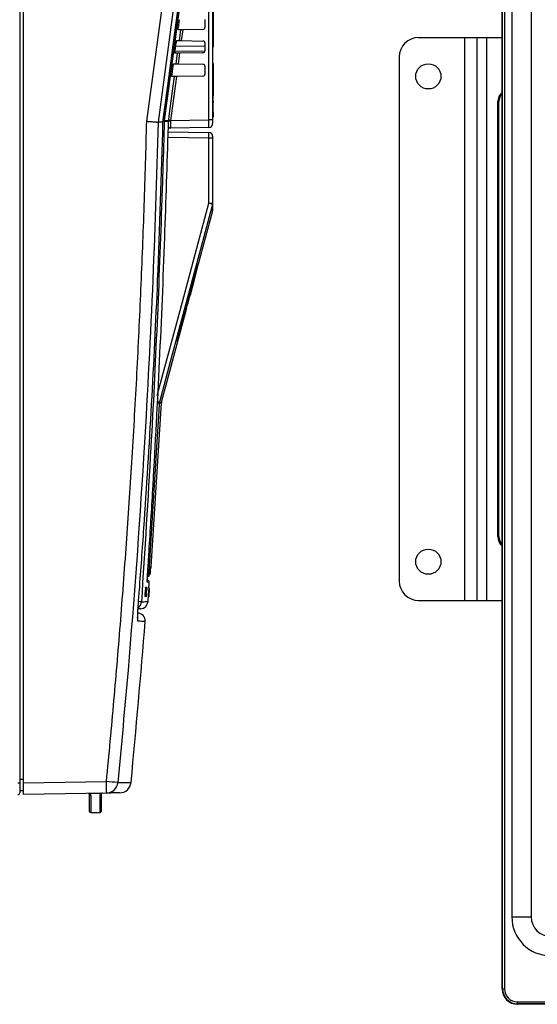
# Model space of a CAD drawing. Header units: millimetres. Extents: x 5 to 418, y 2 to 292.
# Tile 43 of 48: x 258 to 312, y 116 to 217. Entities that reach past the tile are written whole.
import ezdxf

# ---------------------------------------------------------------- set-up
doc = ezdxf.new("R2010")
doc.units = ezdxf.units.MM

msp = doc.modelspace()

# ---------------------------------------------------------------- linework, layer by layer
at = {"color": 7, "linetype": 'Continuous', "lineweight": 25}
for p, q in [((308.1637, 117.4215), (308.1637, 250.2215)), ((308.2091, 117.4215), (308.2091, 250.2215)), ((308.4091, 250.2215), (308.4091, 117.4215)), ((258.4649, 243.0458), (258.4649, 138.6215)), ((258.8649, 138.6318), (258.8649, 243.0184)), ((277.9518, 206.9541), (277.9518, 240.4215)), ((278.3449, 240.4215), (278.3449, 206.9541)), ((309.1671, 238.4215), (309.1671, 124.8215)), ((311.1602, 238.4215), (311.1602, 124.8215)), ((273.2283, 206.7047), (277.0323, 235.1049)), ((278.3849, 220.4215), (278.3849, 214.8215)), ((274.8088, 216.4615), (274.9161, 217.2615)), ((277.5449, 217.2649), (277.5449, 216.458)), ((275.0613, 216.2181), (274.788, 216.2134)), ((274.9125, 215.1074), (275.0613, 216.2181)), ((275.26, 216.2216), (275.1103, 215.104)), ((275.246, 216.2214), (275.26, 216.2216)), ((277.3483, 216.2581), (275.26, 216.2216)), ((274.6405, 215.1122), (274.9125, 215.1074)), ((275.1103, 215.104), (275.0963, 215.1042)), ((275.1103, 215.104), (277.3483, 215.0649)), ((299.5637, 215.4215), (304.2837, 215.4215)), ((304.2837, 215.4215), (304.2837, 157.4215)), ((304.2837, 215.4215), (305.5637, 215.4215)), ((305.5637, 215.4215), (305.5637, 157.4215)), ((305.5637, 215.4215), (306.5521, 215.4215)), ((306.5521, 215.4215), (306.5521, 157.4215)), ((306.5521, 215.4215), (308.1637, 215.4215)), ((274.4815, 214.0176), (277.5449, 214.0601)), ((274.487, 214.0615), (274.5943, 214.8615)), ((277.5449, 214.5472), (274.5451, 214.4948)), ((277.5449, 214.8649), (277.5449, 214.058)), ((278.3849, 214.8215), (278.3449, 214.8215)), ((278.3849, 214.4215), (278.3449, 214.4215)), ((278.3849, 214.8215), (278.3849, 214.4215)), ((274.7391, 213.8125), (274.4657, 213.8077)), ((274.5918, 212.713), (274.7391, 213.8125)), ((274.9377, 213.816), (274.7895, 212.7096)), ((277.3483, 213.8581), (274.9377, 213.816)), ((297.5637, 213.4215), (297.5637, 159.4215)), ((274.1652, 211.6615), (274.2725, 212.4615)), ((274.3197, 212.7178), (274.5918, 212.713)), ((274.7895, 212.7096), (277.3483, 212.6649)), ((277.5449, 212.4649), (277.5449, 211.658)), ((278.3849, 212.7415), (278.3449, 212.7415)), ((278.3849, 212.5515), (278.3449, 212.5515)), ((278.3849, 212.7415), (278.3849, 212.5515)), ((278.3849, 212.5515), (278.3849, 209.4338)), ((274.6155, 211.4103), (274.0093, 206.8853)), ((274.4168, 211.4069), (274.1435, 211.4021)), ((277.3483, 211.4581), (274.6155, 211.4103)), ((278.3849, 209.4338), (278.3449, 209.4338)), ((278.3849, 208.8638), (278.3849, 209.4338)), ((278.3849, 208.8638), (278.3449, 208.8638)), ((278.3849, 208.7238), (278.3449, 208.7238)), ((278.3849, 208.8638), (278.3849, 208.7238)), ((278.3849, 207.8438), (278.3849, 208.7238)), ((307.7183, 164.0215), (307.7183, 208.8215)), ((307.8314, 208.8215), (307.7183, 208.8215)), ((307.8314, 164.0215), (307.8314, 208.8215)), ((274.0093, 206.8853), (277.9518, 206.9541)), ((278.3449, 206.9541), (277.9518, 206.9541)), ((278.3849, 207.8438), (278.3449, 207.8438)), ((278.3849, 207.8325), (278.3449, 207.8325)), ((278.3849, 207.6215), (278.3449, 207.6215)), ((278.3849, 207.2215), (278.3449, 207.2215)), ((278.3449, 206.9541), (278.3449, 206.5542)), ((278.3849, 207.7625), (278.3849, 207.6215)), ((278.3849, 207.6215), (278.3849, 207.2215)), ((272.7241, 206.7051), (272.724, 206.7051)), ((273.2268, 206.7051), (272.7241, 206.7051)), ((273.2268, 206.7051), (273.2215, 206.7056)), ((273.3551, 206.7792), (273.3619, 206.8634)), ((273.8016, 206.7792), (273.3551, 206.7792)), ((273.3619, 206.8634), (273.8083, 206.8634)), ((273.8016, 206.7792), (273.8083, 206.8634)), ((273.8083, 206.8634), (273.8147, 206.9118)), ((274.0027, 206.8466), (273.9976, 206.796)), ((274.0093, 206.8853), (274.0027, 206.8466)), ((277.9518, 206.1543), (274.0054, 206.0854)), ((277.9518, 205.0478), (273.7469, 205.1212)), ((273.7669, 205.7208), (277.9518, 205.6478)), ((277.9518, 198.3578), (277.9518, 205.0478)), ((278.3449, 205.0478), (277.9518, 205.0478)), ((278.3449, 205.2478), (278.3449, 205.0478)), ((278.3449, 205.0478), (278.3449, 198.3578)), ((277.9518, 198.3578), (278.3449, 198.3578)), ((276.8972, 192.1042), (278.3314, 197.4565)), ((276.5293, 190.7708), (276.8837, 192.1042)), ((276.8972, 192.1042), (276.8609, 192.1042)), ((276.0453, 188.9247), (276.54, 190.7708)), ((276.4981, 190.7708), (276.5314, 190.7708)), ((276.5314, 190.7708), (276.54, 190.7708)), ((275.9951, 188.9247), (276.0328, 188.9247)), ((276.0453, 188.9247), (276.0328, 188.9247)), ((275.7037, 187.8566), (275.7473, 187.8566)), ((273.0752, 177.8401), (275.688, 187.5913)), ((275.6313, 187.5913), (275.6722, 187.5913)), ((275.6722, 187.5913), (275.688, 187.5913)), ((274.6779, 184.1042), (274.7272, 184.1042)), ((272.012, 160.9266), (273.0624, 177.7615)), ((272.8415, 177.7615), (272.8544, 177.8401)), ((273.0624, 177.7615), (272.8415, 177.7615)), ((272.8544, 177.8401), (273.0752, 177.8401)), ((307.7183, 164.0215), (307.8314, 164.0215)), ((271.9627, 160.7794), (271.9631, 160.7854)), ((271.612, 159.5106), (271.6347, 159.5086)), ((271.3816, 158.4922), (271.3624, 158.0531)), ((271.4215, 158.4895), (271.3816, 158.4922)), ((271.4016, 158.492), (271.3816, 158.4922)), ((271.4415, 158.4893), (271.4016, 158.492)), ((271.4215, 158.4895), (271.4023, 158.0504)), ((271.4023, 158.0504), (271.4415, 158.4893)), ((271.4062, 157.8307), (271.4524, 158.3245)), ((271.4415, 158.4893), (271.4215, 158.4895)), ((271.4524, 158.3245), (271.4269, 158.3262)), ((271.4289, 158.743), (271.4293, 158.7513)), ((271.4691, 158.7486), (271.4293, 158.7513)), ((271.4293, 158.7513), (271.4295, 158.7513)), ((271.4753, 158.7486), (271.4358, 158.7512)), ((271.4585, 158.3229), (271.4391, 157.8304)), ((271.4524, 158.3245), (271.4691, 158.7486)), ((271.4532, 157.8302), (271.5008, 158.5455)), ((271.4921, 158.7484), (271.4535, 158.751)), ((271.519, 158.7481), (271.4579, 157.8302)), ((271.4983, 158.7483), (271.4585, 158.3229)), ((271.4983, 158.7483), (271.4599, 158.7509)), ((271.4753, 158.7486), (271.4661, 158.5161)), ((271.4703, 158.5159), (271.4661, 158.5161)), ((271.4835, 158.4103), (271.4668, 158.4114)), ((271.4691, 158.7486), (271.4753, 158.7486)), ((271.4703, 158.5159), (271.4921, 158.7484)), ((271.4907, 158.5188), (271.4769, 158.5197)), ((271.516, 158.7482), (271.4778, 158.7507)), ((271.519, 158.7481), (271.4807, 158.7507)), ((271.4835, 158.4103), (271.4907, 158.5188)), ((271.5005, 158.2958), (271.4889, 158.2966)), ((271.4921, 158.7484), (271.4983, 158.7483)), ((271.5013, 158.7397), (271.5081, 158.7623)), ((271.548, 158.7596), (271.5089, 158.7622)), ((271.516, 158.7482), (271.519, 158.7481)), ((271.5442, 158.4926), (271.5372, 158.4649)), ((271.5403, 158.734), (271.548, 158.7596)), ((271.7473, 158.4827), (271.7193, 158.0437)), ((271.7469, 157.8215), (271.7814, 158.3154)), ((271.7872, 158.48), (271.7473, 158.4827)), ((271.7498, 158.4827), (271.7473, 158.4827)), ((271.7897, 158.48), (271.7498, 158.4827)), ((271.7821, 158.3139), (271.751, 157.8215)), ((271.7592, 158.041), (271.7897, 158.48)), ((271.7872, 158.48), (271.7592, 158.041)), ((271.8082, 158.7394), (271.7683, 158.7421)), ((271.809, 158.7394), (271.7695, 158.7421)), ((271.7697, 158.0451), (271.7997, 158.483)), ((271.8111, 158.7394), (271.7725, 158.742)), ((271.8008, 158.4736), (271.7731, 158.0449)), ((271.8119, 158.7394), (271.7734, 158.742)), ((271.8138, 158.7394), (271.7756, 158.742)), ((271.7814, 158.3154), (271.7783, 158.3156)), ((271.8173, 158.7394), (271.7784, 158.742)), ((271.7814, 158.2569), (271.7785, 158.2571)), ((271.818, 158.7394), (271.7789, 158.7421)), ((271.7814, 158.3154), (271.8082, 158.7394)), ((271.7814, 158.2569), (271.7885, 158.3628)), ((271.799, 158.464), (271.7816, 158.2099)), ((271.8119, 158.7394), (271.7821, 158.3139)), ((271.7831, 158.2099), (271.7988, 158.4511)), ((271.7885, 158.3628), (271.7855, 158.363)), ((271.7897, 158.48), (271.7872, 158.48)), ((271.809, 158.7394), (271.7943, 158.507)), ((271.7966, 158.4923), (271.7946, 158.4924)), ((271.7948, 158.5068), (271.8111, 158.7394)), ((271.7966, 158.4923), (271.7968, 158.5041)), ((271.7988, 158.4511), (271.7981, 158.4512)), ((271.8003, 158.4832), (271.799, 158.464)), ((271.8082, 158.7394), (271.809, 158.7394)), ((271.8096, 158.6275), (271.8173, 158.7394)), ((271.818, 158.7394), (271.8107, 158.6274)), ((271.8111, 158.7394), (271.8119, 158.7394)), ((271.8173, 158.7394), (271.818, 158.7394)), ((271.4023, 158.0504), (271.3624, 158.0531)), ((271.4062, 157.8307), (271.3663, 157.8334)), ((271.4124, 157.8306), (271.4062, 157.8307)), ((271.442, 158.1465), (271.4124, 157.8306)), ((271.4329, 157.8304), (271.4125, 157.8318)), ((271.4329, 157.8304), (271.4457, 158.1549)), ((271.4391, 157.8304), (271.4329, 157.8304)), ((271.4532, 157.8302), (271.4391, 157.8312)), ((271.4455, 157.8208), (271.4415, 157.8498)), ((271.4457, 158.1549), (271.4428, 158.1551)), ((271.4854, 157.8181), (271.4465, 157.8207)), ((271.4579, 157.8302), (271.4532, 157.8302)), ((271.5174, 158.1538), (271.5205, 158.1236)), ((271.7469, 157.8215), (271.707, 157.8241)), ((271.7519, 157.8097), (271.7138, 157.8122)), ((271.7592, 158.041), (271.7193, 158.0437)), ((271.7476, 157.8215), (271.7469, 157.8215)), ((271.7697, 158.1374), (271.7476, 157.8215)), ((271.7502, 157.8215), (271.7477, 157.8217)), ((271.7502, 157.8215), (271.7707, 158.1459)), ((271.751, 157.8215), (271.7502, 157.8215)), ((271.755, 157.8215), (271.7544, 157.8215)), ((271.7703, 158.0451), (271.755, 157.8215)), ((271.758, 157.8215), (271.755, 157.8217)), ((271.7586, 157.8215), (271.758, 157.8215)), ((271.7677, 158.0686), (271.7666, 158.0687)), ((271.7691, 158.0804), (271.7673, 158.0805)), ((271.7677, 158.0686), (271.7691, 158.0804)), ((271.772, 158.0986), (271.7685, 158.0988)), ((299.5637, 157.4215), (304.2837, 157.4215)), ((304.2837, 157.4215), (305.5637, 157.4215)), ((305.5637, 157.4215), (306.5521, 157.4215)), ((306.5521, 157.4215), (308.1637, 157.4215)), ((258.4649, 139.0253), (258.8649, 139.0253)), ((258.4649, 138.6215), (258.2684, 138.6215)), ((258.4649, 138.6215), (258.4649, 137.6215)), ((258.8649, 138.6318), (267.4053, 138.7809)), ((258.8649, 137.4321), (258.8649, 138.6318)), ((258.8649, 137.8253), (258.4649, 137.8253)), ((267.4018, 137.5811), (258.8649, 137.4321)), ((266.8798, 137.5508), (265.6649, 137.5508)), ((265.6649, 135.7011), (265.6649, 137.4287)), ((265.7849, 137.3097), (265.7849, 135.5811)), ((266.7449, 135.5811), (266.7449, 137.3348)), ((266.8649, 137.4538), (266.8649, 135.7011)), ((265.7849, 135.5811), (266.7449, 135.5811)), ((309.2411, 124.8215), (309.1671, 124.8215)), ((309.2411, 124.8215), (311.0862, 124.8215)), ((311.1602, 124.8215), (311.0862, 124.8215)), ((308.2091, 117.4215), (308.1637, 117.4215)), ((308.2091, 117.4215), (308.4091, 117.4215)), ((309.7637, 115.8669), (309.7637, 116.0669)), ((309.7637, 116.0669), (315.4183, 116.0669)), ((315.4183, 115.8669), (309.7637, 115.8669)), ((309.7637, 115.8669), (309.7637, 115.8215)), ((315.4637, 115.8215), (309.7637, 115.8215))]:
    msp.add_line(p, q, dxfattribs=at)
at = {"color": 7, "linetype": 'Continuous', "lineweight": 25, "flags": 128}
for points in [[(271.5547, 206.8), (273.4714, 221.0492), (275.3727, 235.185)], [(276.5441, 235.1051), (276.2242, 232.7265), (274.9445, 223.2122), (272.7241, 206.7051)], [(273.2268, 206.7051), (273.4392, 208.2909), (274.2889, 214.6343), (277.0308, 235.1051)], [(277.1671, 235.1687), (276.9539, 233.583), (276.1013, 227.2402), (273.3619, 206.8634)], [(273.8147, 206.9118), (273.8678, 207.3083), (274.0802, 208.8941), (274.4168, 211.4069)], [(272.6394, 178.5555), (275.2206, 188.177), (277.9518, 198.3578)], [(278.331, 198.2543), (278.1237, 197.4816), (277.2946, 194.391), (273.9779, 182.0282), (272.8544, 177.8401)], [(272.8415, 177.7615), (272.7916, 176.9631), (272.5921, 173.7693), (271.7579, 160.4153)], [(271.6103, 159.3748), (271.6145, 159.3525), (271.6157, 159.3139)], [(271.7803, 158.7415), (271.7843, 158.8019), (271.8006, 159.0494), (271.8169, 159.2968)], [(271.6854, 157.3175), (271.702, 157.5649), (271.7186, 157.8123), (271.7192, 157.8217)], [(270.6543, 155.2831), (270.6506, 155.446), (270.6298, 155.5524)]]:
    msp.add_lwpolyline(points, dxfattribs=at)
at = {"color": 7, "linetype": 'Continuous', "lineweight": 25}
for centre in [(300.5637, 211.4215), (300.5637, 161.4215)]:
    msp.add_circle(centre, 1.3, dxfattribs=at)
for centre, radius, start, end in [((277.3449, 216.458), 0.2, 271, 0), ((277.3449, 214.8649), 0.2, 0, 89), ((299.5637, 213.4215), 2, 90, 180), ((277.3449, 214.058), 0.2, 271, 0), ((277.3449, 212.4649), 0.2, 0, 89), ((277.3449, 211.658), 0.2, 271, 0), ((308.929, 208.8267), 1.2107, 129.209276, 180.245329), ((309.0493, 208.8243), 1.2179, 136.648925, 180.132413), ((272.8907, 194.0189), 12.7688, 87.915751, 88.375323), ((272.9152, 204.3681), 2.535, 79.849762, 82.053546), ((273.703, 206.2571), 0.1799, 297.766201, 327.942017), ((273.9408, 206.3077), 0.4916, 83.360958, 106.441355), ((273.806, 205.7077), 1.1558, 80.199666, 89.887917), ((276.9845, 229.4439), 22.7539, 261.99229, 262.486916), ((277.9449, 206.5542), 0.4, 271, 0), ((277.9449, 205.2478), 0.4, 0, 89), ((271.994, 175.7916), 23.3395, 74.245502, 75.210382), ((277.9512, 198.3578), 0.3937, 344.751835, 359.998279), ((269.4004, 125.9326), 51.9431, 86.201525, 86.465978), ((269.2851, 165.3469), 12.9931, 74.055713, 75.177151), ((273.4616, 177.7366), 0.4, 165, 176.429851), ((308.9306, 164.0171), 1.2123, 179.791354, 230.754041), ((309.0493, 164.0187), 1.2179, 179.867587, 223.351075), ((270.6592, 144.3109), 16.1418, 86.097181, 86.429568), ((271.6128, 160.9517), 0.4, 331.940737, 356.362009), ((271.3531, 160.2401), 0.4001, 314.639516, 356.43634), ((271.6173, 159.3094), 0.2, 357.305826, 85), ((299.5637, 159.4215), 2, 180, 270), ((270.2049, 157.3365), 0.8002, 305.878598, 356.183529), ((269.5235, 139.379), 17.9652, 85.275163, 86.190715), ((270.8873, 157.3726), 0.8, 273, 355.982012), ((-685.6321, 230.8251), 960, 354.4925838, 355.4859412), ((270.5926, 155.3333), 0.8, 355.282661, 89), ((252.6818, 138.2242), 14.7339, 357.498486, 2.165515), ((267.379, 138.7781), 1.1972, 271.089843, 354.614745), ((250.3634, -39.6089), 179.202, 84.168492, 84.542989), ((268.7419, 138.8047), 1.2, 271, 354.522199), ((258.2649, 137.6215), 0.2, 270, 0), ((265.7843, 137.4292), 0.1195, 180.24976, 270.247601), ((266.7454, 137.4543), 0.1195, 269.748797, 359.746575), ((266.9849, 137.4538), 0.12, 91, 114.625663), ((265.7849, 135.7011), 0.12, 180, 270), ((266.7449, 135.7011), 0.12, 270, 0), ((313.1637, 124.8215), 3.9965, 180, 270), ((313.1637, 124.8215), 2.0035, 180, 270), ((309.7637, 117.4215), 1.6, 180, 270), ((309.7637, 117.4215), 1.5546, 180, 270), ((309.7637, 117.4215), 1.3546, 180, 270)]:
    msp.add_arc(centre, radius, start, end, dxfattribs=at)
for centre, major_axis, ratio, start_param, end_param in [((277.9449, 206.9543), (-0.007, 0.8), 0.00872421, 3.1416688, 4.71216054), ((277.9449, 205.0478), (0.007, 0.6), 0.01163277, 4.71262587, 6.28311761), ((-81.6551, 14187.251), (0, 14639.4254), 0.08346923, 3.43750449, 3.43937272), ((-81.6551, 13425.147), (0, 13882.0819), 0.08546808, 3.44782783, 3.44826866), ((-81.6551, 14431.1131), (0, 14889.1314), 0.08239317, 3.43634858, 3.43715372)]:
    msp.add_ellipse(centre, major_axis=major_axis, ratio=ratio, start_param=start_param, end_param=end_param, dxfattribs=at)
for points, knots in [([(274.788, 216.2134), (274.7875, 216.214), (274.7857, 216.2159), (274.7855, 216.2387), (274.789, 216.2898), (274.7961, 216.3601), (274.8034, 216.4209), (274.808, 216.4549), (274.8088, 216.4615)], [0, 0, 0, 0, 0.09989957, 0.31197559, 0.52346624, 0.73545924, 0.94910276, 1, 1, 1, 1]), ([(275.26, 216.2216), (275.2371, 216.2212), (275.1913, 216.2204), (275.1309, 216.2193), (275.086, 216.2186), (275.0649, 216.2182), (275.0622, 216.2181), (275.0613, 216.2181)], [0, 0, 0, 0, 0.22494812, 0.44993698, 0.673728, 0.89508046, 1, 1, 1, 1]), ([(274.5943, 214.8615), (274.5962, 214.8753), (274.6019, 214.9176), (274.6123, 214.9855), (274.6241, 215.0531), (274.6339, 215.0985), (274.6387, 215.1117), (274.6403, 215.1121), (274.6405, 215.1122)], [0, 0, 0, 0, 0.10610282, 0.32316102, 0.5408139, 0.75787292, 0.97315354, 1, 1, 1, 1]), ([(274.9125, 215.1074), (274.9155, 215.1074), (274.9214, 215.1073), (274.9577, 215.1066), (275.0099, 215.1057), (275.0641, 215.1048), (275.0984, 215.1042), (275.1103, 215.104)], [0, 0, 0, 0, 0.22004341, 0.44006013, 0.66082092, 0.88301544, 1, 1, 1, 1]), ([(274.4657, 213.8077), (274.4652, 213.8084), (274.4633, 213.8104), (274.4631, 213.8341), (274.4668, 213.8867), (274.4741, 213.9587), (274.4816, 214.0207), (274.4862, 214.0551), (274.487, 214.0615)], [0, 0, 0, 0, 0.10241378, 0.31447879, 0.52596875, 0.7379756, 0.95164242, 1, 1, 1, 1]), ([(274.9377, 213.816), (274.9148, 213.8156), (274.8691, 213.8148), (274.8086, 213.8137), (274.7638, 213.8129), (274.7427, 213.8126), (274.74, 213.8125), (274.7391, 213.8125)], [0, 0, 0, 0, 0.22495414, 0.44994902, 0.67374603, 0.89510441, 1, 1, 1, 1]), ([(274.2725, 212.4615), (274.2744, 212.476), (274.2804, 212.5195), (274.291, 212.5892), (274.3031, 212.6581), (274.3131, 212.7042), (274.3179, 212.7174), (274.3196, 212.7177), (274.3197, 212.7178)], [0, 0, 0, 0, 0.10857425, 0.32564641, 0.54330279, 0.76035024, 0.97560975, 1, 1, 1, 1]), ([(274.5918, 212.713), (274.5948, 212.713), (274.6007, 212.7129), (274.637, 212.7122), (274.6891, 212.7113), (274.7434, 212.7104), (274.7777, 212.7098), (274.7895, 212.7096)], [0, 0, 0, 0, 0.220049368, 0.440072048, 0.660838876, 0.883039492, 1, 1, 1, 1]), ([(274.1435, 211.4021), (274.1428, 211.4028), (274.141, 211.4049), (274.1408, 211.4296), (274.1446, 211.4835), (274.1521, 211.5574), (274.1597, 211.6204), (274.1644, 211.6553), (274.1652, 211.6615)], [0, 0, 0, 0, 0.10481708, 0.31687188, 0.52836144, 0.74038175, 0.95407093, 1, 1, 1, 1]), ([(274.6155, 211.4103), (274.5926, 211.41), (274.5468, 211.4092), (274.4864, 211.4081), (274.4415, 211.4073), (274.4204, 211.4069), (274.4177, 211.4069), (274.4168, 211.4069)], [0, 0, 0, 0, 0.22496017, 0.44996109, 0.67376409, 0.89512839, 1, 1, 1, 1]), ([(267.4053, 138.7809), (267.6677, 141.5601), (268.1924, 147.1186), (268.8868, 155.4656), (269.5132, 163.819), (270.0709, 172.273), (270.5593, 180.8267), (270.973, 189.4801), (271.3137, 198.138), (271.4744, 203.9126), (271.5547, 206.8)], [0, 0, 0, 0, 0.12286648, 0.24574244, 0.36864686, 0.49156078, 0.61864435, 0.74573841, 0.87286395, 1, 1, 1, 1]), ([(272.724, 206.7051), (272.724, 206.7051), (272.5782, 200.9347), (272.1827, 189.3962), (271.1903, 170.5759), (269.9696, 153.6636), (268.9313, 142.5297), (268.5709, 138.6657)], [0, 0, 0, 0, 0.00000007, 0.25398623, 0.50797239, 0.82924118, 1, 1, 1, 1]), ([(270.6753, 156.8839), (270.7161, 157.4156), (270.9203, 160.0745), (271.4197, 166.9904), (272.0804, 177.6377), (272.7734, 191.5851), (273.064, 201.2778), (273.2268, 206.7051)], [0, 0, 0, 0, 0.03206943, 0.16034782, 0.41693176, 0.6735157, 1, 1, 1, 1]), ([(273.3551, 206.7792), (273.3402, 206.2461), (273.2659, 203.5804), (272.9124, 192.3856), (272.2229, 176.4138), (271.3416, 162.5903), (271.0033, 157.2832)], [0, 0, 0, 0, 0.03228756, 0.16143818, 0.67806661, 1, 1, 1, 1]), ([(271.5547, 206.8), (271.5591, 206.7996), (271.6061, 206.7959), (271.7192, 206.7869), (271.8928, 206.773), (272.0794, 206.758), (272.2521, 206.7441), (272.4027, 206.7319), (272.53, 206.7215), (272.6274, 206.7134), (272.6969, 206.7076), (272.7149, 206.7059), (272.724, 206.7051)], [0, 0, 0, 0, 0.00757046, 0.08034873, 0.19383375, 0.31060141, 0.42392422, 0.5405226, 0.65375122, 0.7702569, 0.88348588, 1, 1, 1, 1]), ([(273.7584, 205.4721), (273.7613, 205.5622), (273.767, 205.7426), (273.7784, 205.9817), (273.7879, 206.1293), (273.7931, 206.1855), (273.7946, 206.2013)], [0, 0, 0, 0, 0.2949123, 0.58984463, 0.88480176, 1, 1, 1, 1]), ([(274.0054, 206.0854), (274.0047, 206.0854), (273.9517, 206.0844), (273.8708, 206.083), (273.8062, 206.0819), (273.7851, 206.0815)], [0, 0, 0, 0, 0.00863448, 0.67544211, 1, 1, 1, 1]), ([(273.7946, 206.2013), (273.7947, 206.2831), (273.7949, 206.4531), (273.7993, 206.6678), (273.8016, 206.7792)], [0, 0, 0, 0, 0.48103461, 1, 1, 1, 1]), ([(273.7946, 206.2013), (273.797, 206.2028), (273.8068, 206.2091), (273.8346, 206.1819), (273.8555, 206.1616)], [0, 0, 0, 0, 0.24926054, 1, 1, 1, 1]), ([(273.8555, 206.1616), (273.8777, 206.1412), (273.9195, 206.1029), (273.9705, 206.087), (273.9977, 206.0854), (274.0034, 206.0853), (274.005, 206.0854), (274.0054, 206.0854)], [0, 0, 0, 0, 0.47560771, 0.89172145, 0.97045766, 0.99262121, 1, 1, 1, 1]), ([(273.9976, 206.796), (273.9951, 206.7077), (273.99, 206.5311), (273.9887, 206.3085), (273.9925, 206.151), (273.9991, 206.0904), (274.0041, 206.0864), (274.0054, 206.0854)], [0, 0, 0, 0, 0.23080406, 0.46156595, 0.69215186, 0.92285613, 1, 1, 1, 1]), ([(271.6414, 160.1136), (271.6501, 160.2467), (271.6932, 160.9119), (271.872, 163.7062), (272.5506, 174.8861), (273.2553, 189.3404), (273.6399, 201.6711), (273.7584, 205.4721)], [0, 0, 0, 0, 0.00880866, 0.0440433, 0.18498232, 0.74876631, 1, 1, 1, 1]), ([(278.3312, 197.4565), (278.3312, 197.4603), (278.3312, 197.468), (278.3312, 197.5364), (278.3312, 197.6468), (278.3311, 197.8041), (278.3311, 198.0019), (278.331, 198.1705), (278.331, 198.2543)], [0, 0, 0, 0, 0.16232623, 0.33001857, 0.497789, 0.66579292, 0.83387406, 1, 1, 1, 1]), ([(278.3449, 198.3578), (278.3449, 198.1247), (278.3449, 197.6575), (278.3449, 197.5922), (278.3449, 197.5594)], [0, 0, 0, 0, 0.49896801, 1, 1, 1, 1]), ([(275.7473, 187.8566), (275.7601, 187.9049), (275.7858, 188.0017), (275.8239, 188.1453), (275.8612, 188.2867), (275.892, 188.4032), (275.9225, 188.5189), (275.9465, 188.6105), (275.9696, 188.699), (275.9866, 188.7641), (276.0033, 188.828), (276.017, 188.8811), (276.0251, 188.9124), (276.0282, 188.9247)], [0, 0, 0, 0, 0.12404234, 0.24818718, 0.37289541, 0.49789074, 0.56247839, 0.6920328, 0.75706644, 0.82341153, 0.88988833, 0.95696096, 1, 1, 1, 1]), ([(275.6457, 187.5913), (275.6665, 187.6642), (275.6993, 187.7796), (275.7166, 187.8358), (275.7229, 187.8566)], [0, 0, 0, 0, 0.6313016, 1, 1, 1, 1]), ([(271.7579, 160.4153), (271.7565, 160.3928), (271.7539, 160.3478), (271.7514, 160.2878), (271.7503, 160.2426), (271.7508, 160.2186), (271.7519, 160.2162), (271.7524, 160.2152)], [0, 0, 0, 0, 0.21475054, 0.42957932, 0.64381482, 0.85755118, 1, 1, 1, 1]), ([(271.9181, 160.2093), (271.92, 160.2329), (271.935, 160.4229), (271.9498, 160.6129), (271.9627, 160.7794)], [0, 0, 0, 0, 0.1240776, 1, 1, 1, 1]), ([(271.9187, 160.2181), (271.9311, 160.3752), (271.946, 160.5642), (271.9606, 160.7533), (271.9631, 160.7854)], [0, 0, 0, 0, 0.8306218, 1, 1, 1, 1]), ([(271.9626, 160.7765), (271.9639, 160.793), (271.9674, 160.8395), (271.9712, 160.8801), (271.9719, 160.8862), (271.9722, 160.8882)], [0, 0, 0, 0, 0.26786776, 0.75372559, 1, 1, 1, 1]), ([(271.9631, 160.7854), (271.9645, 160.8033), (271.9674, 160.8396), (271.971, 160.8802), (271.9739, 160.9096), (271.9756, 160.9218), (271.9764, 160.9257), (271.9767, 160.926), (271.9768, 160.9262)], [0, 0, 0, 0, 0.21152178, 0.42916049, 0.64075179, 0.85849259, 0.92913667, 1, 1, 1, 1]), ([(271.9768, 160.9262), (271.9804, 160.9262), (271.998, 160.9266), (272.0133, 160.9268), (272.01, 160.9268), (272.0092, 160.9267)], [0, 0, 0, 0, 0.16048365, 0.80242443, 1, 1, 1, 1]), ([(271.6157, 159.3139), (271.6144, 159.3162), (271.6118, 159.3207), (271.6098, 159.3559), (271.6094, 159.4114), (271.6106, 159.4866), (271.6134, 159.5802), (271.6178, 159.6881), (271.6235, 159.809), (271.6298, 159.923), (271.6358, 160.0257), (271.6396, 160.0842), (271.6414, 160.1136)], [0, 0, 0, 0, 0.10595599, 0.2149835, 0.32093129, 0.4299487, 0.53591272, 0.64494836, 0.75092493, 0.85997632, 0.92956502, 1, 1, 1, 1]), ([(271.6112, 159.3627), (271.6112, 159.3625), (271.6115, 159.3604), (271.6101, 159.3776), (271.6099, 159.4333), (271.6127, 159.57), (271.6227, 159.7961), (271.6345, 160.013), (271.6431, 160.1336), (271.6448, 160.1577)], [0, 0, 0, 0, 0.00922652, 0.08260675, 0.21882116, 0.42533865, 0.67330532, 0.93454585, 1, 1, 1, 1]), ([(271.7945, 159.2983), (271.7995, 159.2978), (271.8145, 159.2965), (271.6953, 159.3069), (271.6157, 159.3139)], [0, 0, 0, 0, 0.33244361, 1, 1, 1, 1]), ([(271.627, 159.8632), (271.6485, 159.868), (271.718, 159.8834), (271.8149, 159.9609), (271.8854, 160.0654), (271.9104, 160.1497), (271.9168, 160.1936), (271.9183, 160.2105), (271.9187, 160.2172), (271.9187, 160.2181)], [0, 0, 0, 0, 0.129752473, 0.418707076, 0.719048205, 0.894354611, 0.958732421, 0.994334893, 1, 1, 1, 1]), ([(271.7524, 160.2152), (271.7615, 160.2153), (271.8071, 160.2161), (271.8682, 160.2172), (271.9034, 160.2178), (271.9187, 160.2181)], [0, 0, 0, 0, 0.12410226, 0.62051608, 1, 1, 1, 1]), ([(271.4661, 158.5161), (271.4655, 158.5005), (271.4646, 158.4787), (271.4634, 158.45), (271.4626, 158.4357), (271.4622, 158.4285)], [0, 0, 0, 0, 0.56127691, 0.78176256, 1, 1, 1, 1]), ([(271.4622, 158.4285), (271.4637, 158.4448), (271.4664, 158.474), (271.4691, 158.5031), (271.4703, 158.5159)], [0, 0, 0, 0, 0.55999992, 1, 1, 1, 1]), ([(271.4854, 157.8181), (271.483, 157.8232), (271.4783, 157.8333), (271.4819, 157.9728), (271.4903, 158.1364), (271.4971, 158.2427), (271.5005, 158.2958)], [0, 0, 0, 0, 0.27995506, 0.55808759, 0.77891157, 1, 1, 1, 1]), ([(271.5008, 158.5455), (271.4974, 158.5153), (271.4912, 158.4612), (271.4859, 158.4258), (271.4835, 158.4103)], [0, 0, 0, 0, 0.55968587, 1, 1, 1, 1]), ([(271.5056, 158.2963), (271.5024, 158.247), (271.4961, 158.1487), (271.4894, 158.0168), (271.4883, 157.9376), (271.4908, 157.9286), (271.492, 157.924)], [0, 0, 0, 0, 0.28124501, 0.56071564, 0.78013802, 1, 1, 1, 1]), ([(271.4907, 158.5188), (271.4951, 158.5511), (271.503, 158.6088), (271.512, 158.7056), (271.516, 158.7482)], [0, 0, 0, 0, 0.560427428, 1, 1, 1, 1]), ([(271.5005, 158.2958), (271.505, 158.3649), (271.5103, 158.445), (271.5163, 158.5083), (271.5171, 158.5171)], [0, 0, 0, 0, 0.86215758, 1, 1, 1, 1]), ([(271.5407, 158.6537), (271.5393, 158.6515), (271.5364, 158.6471), (271.5297, 158.5978), (271.5187, 158.485), (271.511, 158.3741), (271.5056, 158.2963)], [0, 0, 0, 0, 0.18722344, 0.37390579, 0.56073633, 1, 1, 1, 1]), ([(271.5372, 158.4649), (271.5387, 158.4935), (271.5417, 158.5505), (271.5438, 158.6158), (271.5432, 158.6494), (271.5415, 158.6523), (271.5407, 158.6537)], [0, 0, 0, 0, 0.280553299, 0.55973893, 0.779653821, 1, 1, 1, 1]), ([(271.548, 158.7596), (271.5495, 158.7563), (271.5526, 158.7496), (271.5526, 158.6831), (271.5494, 158.5926), (271.5459, 158.526), (271.5442, 158.4926)], [0, 0, 0, 0, 0.28008064, 0.55944867, 0.77954883, 1, 1, 1, 1]), ([(271.772, 158.0986), (271.7737, 158.1241), (271.7771, 158.1751), (271.7807, 158.2325), (271.7826, 158.2649), (271.7826, 158.2679), (271.7826, 158.2694)], [0, 0, 0, 0, 0.27974674, 0.55917089, 0.77944362, 1, 1, 1, 1]), ([(271.7868, 158.324), (271.7863, 158.315), (271.7854, 158.2968), (271.7816, 158.2354), (271.7771, 158.166), (271.7741, 158.1205), (271.7726, 158.0977)], [0, 0, 0, 0, 0.27980724, 0.55918542, 0.77940815, 1, 1, 1, 1]), ([(271.7826, 158.2694), (271.7824, 158.2684), (271.7822, 158.2665), (271.7816, 158.2598), (271.7814, 158.2569)], [0, 0, 0, 0, 0.55977209, 1, 1, 1, 1]), ([(271.7995, 158.5061), (271.7981, 158.4843), (271.7951, 158.4406), (271.7903, 158.3702), (271.7881, 158.3416), (271.7868, 158.324)], [0, 0, 0, 0, 0.2804963, 0.56100335, 1, 1, 1, 1]), ([(271.7885, 158.3616), (271.7887, 158.3636), (271.7892, 158.3678), (271.7915, 158.3971), (271.795, 158.4468), (271.7975, 158.4837), (271.7987, 158.5022)], [0, 0, 0, 0, 0.28068033, 0.56095141, 0.78005681, 1, 1, 1, 1]), ([(271.7885, 158.3628), (271.7885, 158.3625), (271.7885, 158.3619), (271.7885, 158.3617), (271.7885, 158.3616)], [0, 0, 0, 0, 0.56000314, 1, 1, 1, 1]), ([(271.7943, 158.507), (271.7933, 158.4914), (271.7919, 158.4696), (271.7901, 158.4409), (271.7892, 158.4266), (271.7887, 158.4195)], [0, 0, 0, 0, 0.56127691, 0.78176256, 1, 1, 1, 1]), ([(271.7887, 158.4195), (271.7899, 158.4358), (271.7919, 158.4649), (271.7939, 158.494), (271.7948, 158.5068)], [0, 0, 0, 0, 0.55999992, 1, 1, 1, 1]), ([(271.8068, 158.6335), (271.8065, 158.6316), (271.806, 158.6277), (271.8033, 158.5907), (271.8, 158.542), (271.7977, 158.5089), (271.7966, 158.4923)], [0, 0, 0, 0, 0.28000144, 0.55913078, 0.77932005, 1, 1, 1, 1]), ([(271.7968, 158.5041), (271.7992, 158.5398), (271.8041, 158.611), (271.8097, 158.6906), (271.813, 158.7335), (271.8135, 158.7375), (271.8138, 158.7394)], [0, 0, 0, 0, 0.28025318, 0.55952277, 0.77959242, 1, 1, 1, 1]), ([(271.7987, 158.5022), (271.8, 158.5224), (271.8027, 158.5627), (271.8054, 158.6066), (271.8068, 158.6302), (271.8068, 158.6324), (271.8068, 158.6335)], [0, 0, 0, 0, 0.27945999, 0.55895226, 0.77925528, 1, 1, 1, 1]), ([(271.8138, 158.7394), (271.8137, 158.7358), (271.8136, 158.7284), (271.8103, 158.6719), (271.8052, 158.5919), (271.8014, 158.5347), (271.7995, 158.5061)], [0, 0, 0, 0, 0.280184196, 0.55985531, 0.779999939, 1, 1, 1, 1]), ([(271.0033, 157.2832), (271.034, 157.2848), (271.1877, 157.2929), (271.4114, 157.3046), (271.6014, 157.3145), (271.6886, 157.3191), (271.6766, 157.3185), (271.6734, 157.3183)], [0, 0, 0, 0, 0.069130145, 0.345659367, 0.622188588, 0.898791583, 1, 1, 1, 1]), ([(271.4479, 158.2095), (271.4468, 158.1978), (271.4448, 158.1768), (271.4428, 158.1557), (271.442, 158.1465)], [0, 0, 0, 0, 0.56000161, 1, 1, 1, 1]), ([(271.4457, 158.1549), (271.4461, 158.1651), (271.4468, 158.1832), (271.4476, 158.2015), (271.4479, 158.2095)], [0, 0, 0, 0, 0.55999976, 1, 1, 1, 1]), ([(271.5205, 158.1236), (271.5168, 158.0766), (271.5093, 157.9828), (271.4987, 157.8803), (271.4905, 157.8257), (271.4871, 157.8206), (271.4854, 157.8181)], [0, 0, 0, 0, 0.28025625, 0.5595462, 0.77958943, 1, 1, 1, 1]), ([(271.492, 157.924), (271.4936, 157.9274), (271.4968, 157.9342), (271.5062, 158.0121), (271.5132, 158.1001), (271.5174, 158.1538)], [0, 0, 0, 0, 0.28071123, 0.56090458, 1, 1, 1, 1]), ([(271.7726, 158.0977), (271.7696, 158.0539), (271.7637, 157.9664), (271.757, 157.8712), (271.7529, 157.8171), (271.7522, 157.8122), (271.7519, 157.8097)], [0, 0, 0, 0, 0.27940068, 0.55906421, 0.77937834, 1, 1, 1, 1]), ([(271.7519, 157.8097), (271.7519, 157.8133), (271.752, 157.8206), (271.7561, 157.8887), (271.7616, 157.9756), (271.7657, 158.0376), (271.7677, 158.0686)], [0, 0, 0, 0, 0.27991052, 0.55924905, 0.77947627, 1, 1, 1, 1]), ([(271.759, 157.9156), (271.7593, 157.9182), (271.7599, 157.9232), (271.7635, 157.9731), (271.7678, 158.0348), (271.7706, 158.0773), (271.772, 158.0986)], [0, 0, 0, 0, 0.27988313, 0.55899319, 0.77931899, 1, 1, 1, 1]), ([(271.7691, 158.0804), (271.7675, 158.0566), (271.7644, 158.0092), (271.7607, 157.95), (271.7589, 157.9195), (271.759, 157.9169), (271.759, 157.9156)], [0, 0, 0, 0, 0.28088107, 0.56007272, 0.7796532, 1, 1, 1, 1]), ([(271.7742, 158.2005), (271.7733, 158.1887), (271.7719, 158.1678), (271.7704, 158.1467), (271.7697, 158.1374)], [0, 0, 0, 0, 0.56000161, 1, 1, 1, 1]), ([(271.7707, 158.1459), (271.7714, 158.156), (271.7725, 158.1742), (271.7737, 158.1924), (271.7742, 158.2005)], [0, 0, 0, 0, 0.55999976, 1, 1, 1, 1]), ([(270.6543, 155.2831), (270.6508, 155.2851), (270.6436, 155.2891), (270.6334, 155.3249), (270.6243, 155.397), (270.6185, 155.5201), (270.6171, 155.6829), (270.6201, 155.8783), (270.6277, 156.1041), (270.6395, 156.35), (270.6552, 156.6131), (270.6685, 156.7928), (270.6753, 156.8839)], [0, 0, 0, 0, 0.07062158, 0.14212714, 0.2477038, 0.35633124, 0.46198649, 0.57071189, 0.67651089, 0.78539475, 0.89116155, 1, 1, 1, 1]), ([(270.6275, 155.5204), (270.6276, 155.5197), (270.6284, 155.5142), (270.6246, 155.5494), (270.6216, 155.6482), (270.622, 155.864), (270.6329, 156.185), (270.6516, 156.5415), (270.6702, 156.7831), (270.6779, 156.8839)], [0, 0, 0, 0, 0.01056827, 0.09379025, 0.22851266, 0.41386155, 0.62251829, 0.84250721, 1, 1, 1, 1]), ([(270.8866, 156.5715), (270.8942, 156.5719), (270.9095, 156.5727), (270.819, 156.5679), (270.6916, 156.5612), (270.6545, 156.5593)], [0, 0, 0, 0, 0.41313949, 0.82882679, 1, 1, 1, 1]), ([(271.3768, 155.2706), (271.3784, 155.2705), (271.3828, 155.2704), (271.2645, 155.2725), (271.0383, 155.2765), (270.7823, 155.2809), (270.6543, 155.2831)], [0, 0, 0, 0, 0.15963911, 0.432804, 0.7163571, 1, 1, 1, 1]), ([(268.5709, 138.6657), (268.7814, 138.6694), (269.2025, 138.6767), (269.6248, 138.6841), (269.8645, 138.6882), (269.9695, 138.6901), (269.9363, 138.6895), (269.9363, 138.6895)], [0, 0, 0, 0, 0.24971239, 0.49953945, 0.74971164, 0.99999914, 1, 1, 1, 1]), ([(265.6649, 137.4287), (265.6639, 137.4392), (265.6612, 137.4708), (265.6418, 137.5088), (265.599, 137.5373), (265.5763, 137.5446), (265.5671, 137.5468), (265.5578, 137.548), (265.5531, 137.5484), (265.5496, 137.5486), (265.5461, 137.5487), (265.5439, 137.5487), (265.5429, 137.5486), (265.5428, 137.5486)], [0, 0, 0, 0, 0.2687201, 0.8050604, 0.93638186, 0.96070196, 0.98410729, 0.99085344, 0.99367659, 0.99646754, 0.99820104, 0.99979338, 1, 1, 1, 1]), ([(265.5646, 137.549), (265.5656, 137.5489), (265.5711, 137.5485), (265.5879, 137.5463), (265.6074, 137.5419), (265.6518, 137.5276), (265.7396, 137.4706), (265.7774, 137.3942), (265.783, 137.3308), (265.7849, 137.3097)], [0, 0, 0, 0, 0.00191344, 0.01079029, 0.03744111, 0.06332, 0.19727473, 0.7326837, 1, 1, 1, 1]), ([(266.7449, 137.3348), (266.7471, 137.3561), (266.754, 137.4199), (266.7799, 137.4934), (266.8678, 137.5439), (266.8798, 137.5508)], [0, 0, 0, 0, 0.30111031, 0.90424625, 1, 1, 1, 1]), ([(266.9349, 137.5629), (266.9279, 137.559), (266.8812, 137.533), (266.8696, 137.4963), (266.8661, 137.4644), (266.8649, 137.4538)], [0, 0, 0, 0, 0.10388882, 0.70087658, 1, 1, 1, 1]), ([(266.8798, 137.5508), (266.8946, 137.5521), (266.9136, 137.5537), (266.9309, 137.5612), (266.9349, 137.5629)], [0, 0, 0, 0, 0.77499548, 1, 1, 1, 1]), ([(268.7628, 137.6048), (268.7467, 137.6046), (268.7143, 137.604), (268.4472, 137.5993), (268.034, 137.5921), (267.6125, 137.5848), (267.4018, 137.5811)], [0, 0, 0, 0, 0.2497126, 0.49953988, 0.74971228, 1, 1, 1, 1])]:
    msp.add_open_spline(points, degree=3, knots=knots, dxfattribs=at)

doc.saveas('drawing.dxf')
